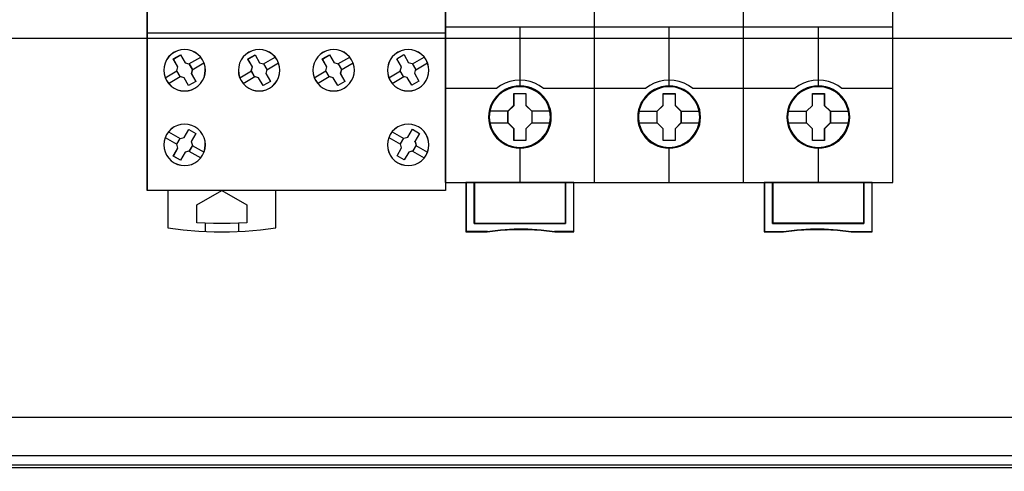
# Model space of a CAD drawing. Extents: x -543332 to -323966, y -9028 to 137422.
# Tile 128 of 250: x -444383 to -443194, y 25089 to 25634. Entities that reach past the tile are written whole.
import ezdxf

# ---------------------------------------------------------------- set-up
doc = ezdxf.new("R2010")
doc.units = 0
doc.header["$MEASUREMENT"] = 0
doc.layers.get('0').update_dxf_attribs({"color": 8})
doc.layers.add('45', color=8, linetype='Continuous')
doc.layers.add('50', color=7, linetype='Continuous')

# ---------------------------------------------------------------- blocks, each defined once
blk = doc.blocks.new('*U1106')
at = {"layer": '50', "color": 7}
for points in [[(507.824617, -92.486155), (835.919558, -92.486155), (835.919558, -379.414356), (507.824617, -379.414356), (507.824617, -92.486155)], [(839.76091, -435.77199), (503.983265, -435.77199), (503.983265, -385.150219), (839.76091, -385.150219), (839.76091, -435.77199)]]:
    blk.add_lwpolyline(points, dxfattribs=at)
blk = doc.blocks.new('*U1118')
at = {"layer": '50', "color": 7}
for points in [[(832.001083, -385.499773), (512.000243, -385.499773)], [(515.970229, -384.008872), (827.968097, -384.008872)], [(509.985212, -287.349254), (834.016113, -287.349254), (834.016113, -333.651915), (509.985212, -333.651915), (509.985212, -287.349254)]]:
    blk.add_lwpolyline(points, dxfattribs=at)
blk = doc.blocks.new('*U1121')
at = {"layer": '45', "color": 7}
for points in [[(617.997449, -268.987078), (636.002237, -268.987078), (636.002237, -268.987078), (636.002237, -352.016739), (636.002237, -352.016739), (617.997449, -352.016739), (617.997449, -352.016739), (599.998509, -352.016739), (599.998509, -352.016739), (599.998509, -268.987078), (599.998509, -268.987078), (617.997449, -268.987078), (617.997449, -268.987078)], [(606.670468, -336.245905), (606.424237, -335.888447), (606.113518, -335.577869), (605.755898, -335.33175), (605.363101, -335.150091), (604.929267, -335.032892), (604.501294, -334.991872), (604.061597, -335.032892), (603.64535, -335.144231), (603.246691, -335.33175), (602.889071, -335.577869), (602.578351, -335.888447), (602.332121, -336.245905), (602.144517, -336.644383), (602.033127, -337.066301), (601.992088, -337.499939), (602.033127, -337.933576), (602.144517, -338.355494), (602.326258, -338.753972), (602.578351, -339.11143), (602.889071, -339.422009), (603.252554, -339.673987), (603.64535, -339.855646), (604.061597, -339.966986), (604.501294, -340.002146), (604.940992, -339.966986), (605.357239, -339.855646), (605.755898, -339.673987), (606.113518, -339.422009), (606.418375, -339.11143), (606.670468, -338.753972), (606.85221, -338.361354), (606.969462, -337.933576), (607.010501, -337.505799), (606.975325, -337.066301), (606.858072, -336.644383), (606.670468, -336.245905)], [(606.665884, -336.24855), (606.420174, -335.891848), (606.110111, -335.581926), (605.753246, -335.336328), (605.36128, -335.155053), (604.928362, -335.038101), (604.501294, -334.997168), (604.062526, -335.038101), (603.647159, -335.149205), (603.249342, -335.336328), (602.892478, -335.581926), (602.582415, -335.891848), (602.336704, -336.24855), (602.149497, -336.646186), (602.038342, -337.067212), (601.99739, -337.499933), (602.038342, -337.932653), (602.149497, -338.353679), (602.330854, -338.751315), (602.582415, -339.108017), (602.892478, -339.417939), (603.255193, -339.669385), (603.647159, -339.85066), (604.062526, -339.961764), (604.501294, -339.996849), (604.940063, -339.961764), (605.35543, -339.85066), (605.753246, -339.669385), (606.110111, -339.417939), (606.414324, -339.108017), (606.665884, -338.751315), (606.847242, -338.359527), (606.964247, -337.932653), (607.005199, -337.50578), (606.970097, -337.067212), (606.853092, -336.646186), (606.665884, -336.24855)], [(615.665057, -336.245905), (615.418957, -335.888447), (615.114261, -335.577869), (614.75097, -335.33175), (614.358381, -335.150091), (613.930635, -335.032892), (613.49703, -334.991872), (613.063424, -335.032892), (612.641538, -335.144231), (612.248949, -335.33175), (611.885658, -335.577869), (611.580962, -335.888447), (611.329002, -336.245905), (611.141497, -336.644383), (611.036025, -337.066301), (610.995009, -337.499939), (611.030166, -337.933576), (611.141497, -338.355494), (611.323143, -338.753972), (611.580962, -339.11143), (611.891517, -339.422009), (612.248949, -339.673987), (612.641538, -339.855646), (613.063424, -339.966986), (613.502889, -340.002146), (613.936495, -339.966986), (614.358381, -339.855646), (614.75097, -339.673987), (615.108402, -339.422009), (615.418957, -339.11143), (615.665057, -338.753972), (615.852562, -338.361354), (615.969753, -337.933576), (616.01077, -337.505799), (615.969753, -337.066301), (615.852562, -336.638523), (615.665057, -336.245905)], [(615.660486, -336.24855), (615.414906, -335.891848), (615.110854, -335.581926), (614.748331, -335.336328), (614.356573, -335.155053), (613.929731, -335.038101), (613.497042, -334.997168), (613.064353, -335.038101), (612.643359, -335.149205), (612.2516, -335.336328), (611.889077, -335.581926), (611.585025, -335.891848), (611.333598, -336.24855), (611.146489, -336.646186), (611.041241, -337.067212), (611.000311, -337.499933), (611.035394, -337.932653), (611.146489, -338.353679), (611.327751, -338.751315), (611.585025, -339.108017), (611.894924, -339.417939), (612.2516, -339.669385), (612.643359, -339.85066), (613.064353, -339.961764), (613.502889, -339.996849), (613.935578, -339.961764), (614.356573, -339.85066), (614.748331, -339.669385), (615.105007, -339.417939), (615.414906, -339.108017), (615.660486, -338.751315), (615.847595, -338.359527), (615.964538, -337.932653), (616.005468, -337.50578), (615.964538, -337.067212), (615.847595, -336.640338), (615.660486, -336.24855)], [(624.660024, -336.245905), (624.413924, -335.888447), (624.109228, -335.577869), (623.751797, -335.33175), (623.359208, -335.150091), (622.925602, -335.032892), (622.491997, -334.991872), (622.058391, -335.032892), (621.642364, -335.144231), (621.243916, -335.33175), (620.886484, -335.577869), (620.575929, -335.888447), (620.329829, -336.245905), (620.136464, -336.644383), (620.030993, -337.066301), (619.989976, -337.499939), (620.030993, -337.933576), (620.142324, -338.355494), (620.323969, -338.753972), (620.575929, -339.11143), (620.886484, -339.422009), (621.243916, -339.673987), (621.642364, -339.855646), (622.058391, -339.966986), (622.497856, -340.002146), (622.931462, -339.966986), (623.353348, -339.855646), (623.751797, -339.673987), (624.109228, -339.416149), (624.413924, -339.11143), (624.665884, -338.753972), (624.84753, -338.361354), (624.96472, -337.933576), (625.005737, -337.505799), (624.97058, -337.066301), (624.853389, -336.638523), (624.660024, -336.245905)], [(624.655453, -336.24855), (624.409873, -335.891848), (624.105822, -335.581926), (623.749146, -335.336328), (623.357387, -335.155053), (622.924698, -335.038101), (622.492009, -334.997168), (622.05932, -335.038101), (621.644173, -335.149205), (621.246567, -335.336328), (620.889891, -335.581926), (620.579992, -335.891848), (620.334412, -336.24855), (620.141456, -336.646186), (620.036208, -337.067212), (619.995278, -337.499933), (620.036208, -337.932653), (620.147304, -338.353679), (620.328565, -338.751315), (620.579992, -339.108017), (620.889891, -339.417939), (621.246567, -339.669385), (621.644173, -339.85066), (622.05932, -339.961764), (622.497856, -339.996849), (622.930545, -339.961764), (623.35154, -339.85066), (623.749146, -339.669385), (624.105822, -339.412091), (624.409873, -339.108017), (624.6613, -338.751315), (624.842562, -338.359527), (624.959505, -337.932653), (625.000435, -337.50578), (624.965352, -337.067212), (624.848409, -336.640338), (624.655453, -336.24855)], [(633.663285, -336.245905), (633.417027, -335.888447), (633.106272, -335.577869), (632.748612, -335.33175), (632.355772, -335.150091), (631.927752, -335.032892), (631.493868, -334.991872), (631.059985, -335.032892), (630.637829, -335.144231), (630.244988, -335.33175), (629.881465, -335.577869), (629.576574, -335.888447), (629.324452, -336.245905), (629.136827, -336.644383), (629.025425, -337.066301), (628.990245, -337.499939), (629.025425, -337.933576), (629.136827, -338.355494), (629.318589, -338.753972), (629.576574, -339.11143), (629.887328, -339.422009), (630.244988, -339.673987), (630.637829, -339.855646), (631.059985, -339.966986), (631.499732, -340.002146), (631.933615, -339.966986), (632.355772, -339.855646), (632.748612, -339.673987), (633.106272, -339.422009), (633.417027, -339.11143), (633.663285, -338.753972), (633.845046, -338.361354), (633.968175, -337.933576), (634.003355, -337.505799), (633.968175, -337.066301), (633.85091, -336.644383), (633.663285, -336.245905)], [(633.656231, -336.24855), (633.410624, -335.891848), (633.100691, -335.581926), (632.743976, -335.336328), (632.352175, -335.155053), (631.925287, -335.038101), (631.492551, -334.997168), (631.059815, -335.038101), (630.638774, -335.149205), (630.246973, -335.336328), (629.88441, -335.581926), (629.580325, -335.891848), (629.328871, -336.24855), (629.141742, -336.646186), (629.030634, -337.067212), (628.995547, -337.499933), (629.030634, -337.932653), (629.141742, -338.353679), (629.323023, -338.751315), (629.580325, -339.108017), (629.890258, -339.417939), (630.246973, -339.669385), (630.638774, -339.85066), (631.059815, -339.961764), (631.498398, -339.996849), (631.931134, -339.961764), (632.352175, -339.85066), (632.743976, -339.669385), (633.100691, -339.417939), (633.410624, -339.108017), (633.656231, -338.751315), (633.837512, -338.359527), (633.960315, -337.932653), (633.995402, -337.50578), (633.960315, -337.067212), (633.84336, -336.646186), (633.656231, -336.24855)], [(603.689437, -337.100883), (603.137336, -336.139133), (603.137336, -336.139133), (604.000728, -335.640665), (604.000728, -335.640665), (604.558703, -336.596551), (604.558703, -336.596551), (605.03445, -336.73143), (605.03445, -336.73143), (605.439716, -337.423421), (605.439716, -337.423421), (605.316374, -337.904295), (605.316374, -337.904295), (605.862602, -338.854316), (605.862602, -338.854316), (604.993336, -339.358648), (604.993336, -339.358648), (604.447108, -338.408628), (604.447108, -338.408628), (603.959615, -338.273748), (603.959615, -338.273748), (603.560222, -337.581757), (603.560222, -337.581757), (603.689437, -337.100883), (603.689437, -337.100883)], [(603.692591, -337.102019), (603.142638, -336.143009), (604.002671, -335.645962), (604.558475, -336.599124), (605.03237, -336.733619), (605.436059, -337.423638), (605.313197, -337.903143), (605.8573, -338.850457), (604.991416, -339.353352), (604.447314, -338.406038), (603.961717, -338.271543), (603.563879, -337.581524), (603.692591, -337.102019)], [(612.134954, -336.139133), (613.004038, -335.640665), (613.004038, -335.640665), (613.556024, -336.596551), (613.556024, -336.596551), (614.037543, -336.73143), (614.037543, -336.73143), (614.436852, -337.423421), (614.436852, -337.423421), (614.313536, -337.904295), (614.313536, -337.904295), (614.865522, -338.854316), (614.865522, -338.854316), (613.996438, -339.358648), (613.996438, -339.358648), (613.444452, -338.408628), (613.444452, -338.408628), (612.957061, -338.273748), (612.957061, -338.273748), (612.557752, -337.581757), (612.557752, -337.581757), (612.68694, -337.100883), (612.68694, -337.100883), (612.134954, -336.139133), (612.134954, -336.139133)], [(612.140256, -336.143009), (613.005965, -335.645962), (613.555807, -336.599124), (614.035457, -336.733619), (614.433215, -337.423638), (614.310378, -337.903143), (614.86022, -338.850457), (613.994511, -339.353352), (613.444669, -338.406038), (612.95917, -338.271543), (612.561412, -337.581524), (612.690098, -337.102019), (612.140256, -336.143009)], [(621.687779, -337.100883), (621.129922, -336.139133), (621.129922, -336.139133), (621.999005, -335.640665), (621.999005, -335.640665), (622.556863, -336.596551), (622.52163, -336.543772), (623.032511, -336.73143), (623.032511, -336.73143), (623.431819, -337.423421), (623.431819, -337.423421), (623.308503, -337.904295), (623.308503, -337.904295), (623.860489, -338.854316), (623.860489, -338.854316), (622.991405, -339.358648), (622.991405, -339.358648), (622.445292, -338.408628), (622.445292, -338.408628), (621.9579, -338.273748), (621.9579, -338.273748), (621.558591, -337.581757), (621.558591, -337.581757), (621.687779, -337.100883), (621.687779, -337.100883)], [(621.690915, -337.102019), (621.135224, -336.143009), (622.000932, -335.645962), (622.556624, -336.599124), (622.521528, -336.546495), (623.030424, -336.733619), (623.428182, -337.423638), (623.305345, -337.903143), (623.855187, -338.850457), (622.989478, -339.353352), (622.445486, -338.406038), (621.959987, -338.271543), (621.562229, -337.581524), (621.690915, -337.102019)], [(631.975254, -336.690132), (632.374453, -337.38184), (632.374453, -337.38184), (632.251171, -337.868381), (632.251171, -337.868381), (632.797134, -338.818014), (632.797134, -338.818014), (631.93416, -339.316278), (631.93416, -339.316278), (631.382327, -338.366645), (631.382327, -338.366645), (630.89507, -338.237682), (630.942034, -338.249406), (630.536965, -337.557698), (630.536965, -337.557698), (630.671988, -337.071157), (630.671988, -337.071157), (630.114285, -336.115662), (630.114285, -336.115662), (630.983128, -335.611536), (631.00074, -335.640845), (631.552573, -336.596341), (631.493868, -336.561169), (631.975254, -336.690132), (631.975254, -336.690132)], [(631.973201, -336.692344), (632.370821, -337.382075), (632.248027, -337.867224), (632.791831, -338.814142), (631.932269, -339.310982), (631.382617, -338.364064), (630.897286, -338.23547), (630.944065, -338.24716), (630.540597, -337.55743), (630.675086, -337.07228), (630.119587, -336.119517), (630.984996, -335.616832), (631.002538, -335.646058), (631.552191, -336.598821), (631.493717, -336.56375), (631.973201, -336.692344)], [(606.67043, -347.757734), (606.858055, -347.359467), (606.969458, -346.943629), (607.010501, -346.51022), (606.975321, -346.070955), (606.852192, -345.643403), (606.67043, -345.250993), (606.424172, -344.893724), (606.113418, -344.58331), (605.755757, -344.331464), (605.362917, -344.149901), (604.94076, -344.038621), (604.506877, -344.003479), (604.067131, -344.038621), (603.644974, -344.149901), (603.24627, -344.337321), (602.88861, -344.589166), (602.583719, -344.893724), (602.325734, -345.250993), (602.143973, -345.64926), (602.03257, -346.070955), (601.99739, -346.504364), (602.03257, -346.943629), (602.143973, -347.359467), (602.331598, -347.757734), (602.583719, -348.115003), (602.88861, -348.425418), (603.24627, -348.677263), (603.644974, -348.858826), (604.067131, -348.970107), (604.501014, -349.011105), (604.934897, -348.970107), (605.357054, -348.864683), (605.755757, -348.671406), (606.113418, -348.425418), (606.424172, -348.115003), (606.67043, -347.757734)], [(606.665847, -347.755089), (606.853076, -347.357664), (606.964242, -346.942706), (607.005199, -346.510214), (606.970093, -346.071878), (606.847225, -345.645231), (606.665847, -345.25365), (606.42011, -344.897137), (606.110013, -344.587379), (605.753109, -344.336067), (605.3611, -344.154888), (604.939836, -344.043842), (604.506871, -344.008776), (604.068055, -344.043842), (603.646791, -344.154888), (603.248931, -344.341911), (602.892027, -344.593224), (602.587781, -344.897137), (602.330342, -345.25365), (602.148965, -345.651075), (602.037798, -346.071878), (602.002692, -346.50437), (602.037798, -346.942706), (602.148965, -347.357664), (602.336193, -347.755089), (602.587781, -348.111603), (602.892027, -348.42136), (603.248931, -348.672673), (603.646791, -348.853852), (604.068055, -348.964897), (604.50102, -349.005809), (604.933985, -348.964897), (605.355249, -348.859696), (605.753109, -348.666828), (606.110013, -348.42136), (606.42011, -348.111603), (606.665847, -347.755089)], [(605.000627, -344.644328), (605.870555, -345.14866), (605.870555, -345.14866), (605.312155, -346.104546), (605.312155, -346.104546), (605.441469, -346.579556), (605.441469, -346.579556), (605.035895, -347.277411), (605.035895, -347.277411), (604.559785, -347.406426), (604.559785, -347.406426), (604.007264, -348.362311), (604.007264, -348.362311), (603.137336, -347.863844), (603.137336, -347.863844), (603.689858, -346.902094), (603.689858, -346.902094), (603.554666, -346.427084), (603.554666, -346.427084), (603.960241, -345.729229), (603.960241, -345.729229), (604.442228, -345.606078), (604.442228, -345.606078), (605.000627, -344.644328), (605.000627, -344.644328)], [(604.9987, -344.649625), (605.865253, -345.15252), (605.30902, -346.105682), (605.437832, -346.579339), (605.033831, -347.275206), (604.559569, -347.403853), (604.009191, -348.357015), (603.142638, -347.859968), (603.693016, -346.900958), (603.558349, -346.427301), (603.96235, -345.731434), (604.442467, -345.608634), (604.9987, -344.649625)], [(633.663285, -347.757734), (633.856773, -347.359467), (633.968175, -346.943629), (634.003355, -346.51022), (633.968175, -346.070955), (633.85091, -345.643403), (633.669148, -345.250993), (633.417027, -344.893724), (633.112136, -344.58331), (632.754475, -344.331464), (632.355772, -344.149901), (631.933615, -344.038621), (631.499732, -344.003479), (631.059985, -344.038621), (630.637829, -344.149901), (630.244988, -344.337321), (629.881465, -344.589166), (629.576574, -344.893724), (629.324452, -345.250993), (629.14269, -345.64926), (629.025425, -346.070955), (628.990245, -346.504364), (629.025425, -346.943629), (629.136827, -347.359467), (629.330316, -347.757734), (629.576574, -348.115003), (629.887328, -348.425418), (630.239125, -348.677263), (630.637829, -348.858826), (631.059985, -348.970107), (631.493868, -349.011105), (631.927752, -348.970107), (632.355772, -348.864683), (632.754475, -348.671406), (633.112136, -348.425418), (633.417027, -348.115003), (633.663285, -347.757734)], [(633.656231, -347.755089), (633.849208, -347.357664), (633.960315, -346.942706), (633.995402, -346.510214), (633.960315, -346.071878), (633.84336, -345.645231), (633.662078, -345.25365), (633.410624, -344.897137), (633.106539, -344.587379), (632.749824, -344.336067), (632.352175, -344.154888), (631.931134, -344.043842), (631.498398, -344.008776), (631.059815, -344.043842), (630.638774, -344.154888), (630.246973, -344.341911), (629.88441, -344.593224), (629.580325, -344.897137), (629.328871, -345.25365), (629.147589, -345.651075), (629.030634, -346.071878), (628.995547, -346.50437), (629.030634, -346.942706), (629.141742, -347.357664), (629.334719, -347.755089), (629.580325, -348.111603), (629.890258, -348.42136), (630.241125, -348.672673), (630.638774, -348.853852), (631.059815, -348.964897), (631.492551, -349.005809), (631.925287, -348.964897), (632.352175, -348.859696), (632.749824, -348.666828), (633.106539, -348.42136), (633.410624, -348.111603), (633.656231, -347.755089)], [(632.450646, -346.550154), (632.045465, -347.248115), (632.045465, -347.248115), (631.569818, -347.37715), (631.569818, -347.37715), (631.017832, -348.333182), (631.017832, -348.333182), (630.148748, -347.834638), (630.148748, -347.834638), (630.700734, -346.878606), (630.700734, -346.878606), (630.565673, -346.397658), (630.565673, -346.397658), (630.970854, -345.699696), (630.970854, -345.699696), (631.452374, -345.576527), (631.452374, -345.576527), (632.010232, -344.620495), (632.010232, -344.620495), (632.879316, -345.119039), (632.861699, -345.148365), (632.309713, -346.104397), (632.321458, -346.075071), (632.450646, -346.550154), (632.450646, -346.550154)], [(632.447009, -346.551216), (632.043401, -347.246689), (631.569601, -347.375264), (631.019759, -348.327886), (630.15405, -347.83112), (630.703892, -346.878498), (630.569356, -346.399264), (630.972964, -345.703792), (631.452613, -345.581061), (632.008305, -344.628439), (632.874014, -345.125206), (632.856465, -345.154427), (632.306623, -346.107049), (632.318322, -346.077828), (632.447009, -346.551216)], [(602.490483, -352.003499), (602.490483, -356.508444), (602.490483, -356.508444), (604.34506, -356.754488), (606.205487, -356.924375), (608.065914, -357.000532), (609.938041, -357.000532), (611.798468, -356.924375), (613.658895, -356.754488), (615.501771, -356.508444), (615.501771, -356.508444), (615.501771, -352.003499), (602.490483, -352.003499)], [(605.989852, -353.738094), (609.001987, -352.003499), (609.001987, -352.003499), (612.002403, -353.738094), (612.002403, -353.738094), (612.002403, -355.906338), (612.002403, -355.906338), (610.004079, -355.99424), (607.994035, -355.99424), (605.989852, -355.906338), (605.989852, -355.906338), (605.989852, -353.738094), (605.989852, -353.738094)]]:
    blk.add_lwpolyline(points, close=True, dxfattribs=at)
at = {"layer": '45', "color": 59}
blk.add_lwpolyline([(617.99745, -268.992375), (635.996935, -268.992375), (635.996935, -352.011443), (617.99745, -352.011443), (600.003811, -352.011443), (600.003811, -268.992375), (617.99745, -268.992375)], close=True, dxfattribs=at)
at = {"layer": '45', "color": 7}
for points in [[(599.998509, -332.992529), (618.004349, -332.992529)], [(617.991094, -332.992529), (636.002237, -332.992529)], [(605.027525, -336.739642), (606.443179, -335.921368)], [(614.027794, -336.739642), (615.443448, -335.921368)], [(623.022762, -336.739642), (624.438415, -335.921368)], [(632.025682, -336.739642), (633.436033, -335.921368)], [(602.156453, -338.400023), (603.572106, -337.573805)], [(605.430483, -337.430805), (606.840834, -336.609883)], [(611.156722, -338.400023), (612.567073, -337.573805)], [(614.42545, -337.430805), (615.841103, -336.609883)], [(620.15434, -338.400023), (621.569994, -337.573805)], [(623.420417, -337.430805), (624.836071, -336.609883)], [(629.149307, -338.400023), (630.564961, -337.573805)], [(632.423337, -337.430805), (633.838991, -336.609883)], [(602.554108, -339.088539), (603.969762, -338.264968)], [(611.554377, -339.088539), (612.964729, -338.264968)], [(620.551996, -339.088539), (621.967649, -338.264968)], [(629.552265, -339.088539), (630.962616, -338.264968)], [(602.156453, -345.60825), (603.566804, -346.434468)], [(602.55941, -344.914438), (603.969762, -345.740657)], [(629.149307, -345.60825), (630.564961, -346.434468)], [(629.552265, -344.914438), (630.967918, -345.740657)], [(605.430483, -346.572171), (606.846136, -347.393094)], [(632.423337, -346.572171), (633.838991, -347.393094)], [(605.027525, -347.268631), (606.443179, -348.089553)], [(632.017729, -347.268631), (633.436033, -348.089553)], [(606.989292, -355.95187), (606.989292, -356.966106)], [(610.995009, -355.95187), (610.995009, -356.966106)]]:
    blk.add_lwpolyline(points, dxfattribs=at)
blk = doc.blocks.new('*U1122')
at = {"layer": '45', "color": 7}
for points in [[(653.994119, -268.997671), (635.970424, -268.997671), (635.970424, -351.066058), (653.994119, -351.066058), (672.006668, -351.066058), (690.030363, -351.066058), (690.030363, -268.997671), (672.006668, -268.997671), (653.994119, -268.997671)], [(648.777582, -343.150779), (648.755201, -342.697589), (648.682462, -342.249925), (648.525792, -341.818841), (648.346742, -341.404338), (648.111738, -341.011941), (647.831971, -340.663758), (647.501847, -340.343208), (647.132555, -340.066873), (646.763264, -339.823697), (646.332423, -339.635789), (645.901583, -339.508674), (645.442766, -339.425774), (644.989544, -339.403667), (644.530727, -339.425774), (644.088696, -339.508674), (643.64107, -339.635789), (643.227015, -339.823697), (642.835342, -340.066873), (642.477241, -340.343208), (642.141521, -340.663758), (641.878541, -341.011941), (641.632346, -341.404338), (641.430915, -341.818841), (641.313413, -342.249925), (641.223887, -342.697589), (641.190315, -343.150779), (641.223887, -343.598443), (641.313413, -344.040581), (641.430915, -344.471664), (641.632346, -344.886168), (641.878541, -345.278565), (642.141521, -345.637801), (642.477241, -345.958351), (642.835342, -346.234686), (643.227015, -346.466808), (643.64107, -346.64919), (644.088696, -346.787358), (644.530727, -346.875785), (644.989544, -346.897892), (645.442766, -346.875785), (645.901583, -346.787358), (646.332423, -346.64919), (646.763264, -346.466808), (647.132555, -346.234686), (647.501847, -345.958351), (647.831971, -345.637801), (648.111738, -345.278565), (648.346742, -344.886168), (648.525792, -344.471664), (648.682462, -344.040581), (648.755201, -343.598443), (648.777582, -343.150779)], [(648.777582, -343.150779), (648.755201, -342.697589), (648.682462, -342.249925), (648.525792, -341.818841), (648.346742, -341.404338), (648.111738, -341.011941), (647.831971, -340.663758), (647.501847, -340.343208), (647.132555, -340.066873), (646.763264, -339.823697), (646.332423, -339.635789), (645.901583, -339.508674), (645.442766, -339.425774), (644.989544, -339.403667), (644.530727, -339.425774), (644.088696, -339.508674), (643.64107, -339.635789), (643.227015, -339.823697), (642.835342, -340.066873), (642.477241, -340.343208), (642.141521, -340.663758), (641.878541, -341.011941), (641.632346, -341.404338), (641.430915, -341.818841), (641.313413, -342.249925), (641.223887, -342.697589), (641.190315, -343.150779), (641.223887, -343.598443), (641.313413, -344.040581), (641.430915, -344.471664), (641.632346, -344.886168), (641.878541, -345.278565), (642.141521, -345.637801), (642.477241, -345.958351), (642.835342, -346.234686), (643.227015, -346.466808), (643.64107, -346.64919), (644.088696, -346.787358), (644.530727, -346.875785), (644.989544, -346.897892), (645.442766, -346.875785), (645.901583, -346.787358), (646.332423, -346.64919), (646.763264, -346.466808), (647.132555, -346.234686), (647.501847, -345.958351), (647.831971, -345.637801), (648.111738, -345.278565), (648.346742, -344.886168), (648.525792, -344.471664), (648.682462, -344.040581), (648.755201, -343.598443), (648.777582, -343.150779)], [(648.759025, -343.150779), (648.736745, -342.69951), (648.664336, -342.253745), (648.508379, -341.824489), (648.330142, -341.411743), (648.096205, -341.02101), (647.817709, -340.674303), (647.489085, -340.355113), (647.12147, -340.079949), (646.753856, -339.837805), (646.324973, -339.650693), (645.896089, -339.524118), (645.439356, -339.441569), (644.988193, -339.419556), (644.53146, -339.441569), (644.091437, -339.524118), (643.645844, -339.650693), (643.23367, -339.837805), (642.843776, -340.079949), (642.487302, -340.355113), (642.153107, -340.674303), (641.891321, -341.02101), (641.646245, -341.411743), (641.445728, -341.824489), (641.32876, -342.253745), (641.239641, -342.69951), (641.206222, -343.150779), (641.239641, -343.596545), (641.32876, -344.036808), (641.445728, -344.466063), (641.646245, -344.878809), (641.891321, -345.269542), (642.153107, -345.627255), (642.487302, -345.946446), (642.843776, -346.22161), (643.23367, -346.452747), (643.645844, -346.634356), (644.091437, -346.771938), (644.53146, -346.85999), (644.988193, -346.882003), (645.439356, -346.85999), (645.896089, -346.771938), (646.324973, -346.634356), (646.753856, -346.452747), (647.12147, -346.22161), (647.489085, -345.946446), (647.817709, -345.627255), (648.096205, -345.269542), (648.330142, -344.878809), (648.508379, -344.466063), (648.664336, -344.036808), (648.736745, -343.596545), (648.759025, -343.150779)], [(666.788725, -343.155961), (666.766343, -342.70831), (666.693601, -342.26066), (666.536925, -341.824063), (666.357868, -341.409572), (666.122855, -341.022714), (665.843078, -340.669015), (665.51294, -340.348476), (665.14923, -340.072148), (664.774328, -339.82898), (664.343471, -339.646605), (663.912614, -339.513967), (663.453779, -339.431069), (663.00054, -339.408963), (662.547301, -339.431069), (662.099657, -339.513967), (661.652014, -339.646605), (661.237943, -339.82898), (660.846255, -340.072148), (660.48814, -340.348476), (660.152407, -340.669015), (659.889417, -341.022714), (659.643213, -341.409572), (659.447369, -341.824063), (659.324267, -342.26066), (659.234738, -342.70831), (659.20676, -343.155961), (659.234738, -343.609137), (659.324267, -344.045734), (659.447369, -344.476805), (659.643213, -344.891296), (659.889417, -345.28368), (660.152407, -345.642906), (660.48814, -345.963445), (660.846255, -346.245299), (661.237943, -346.471888), (661.652014, -346.65979), (662.099657, -346.792427), (662.547301, -346.880852), (663.00054, -346.908485), (663.453779, -346.880852), (663.912614, -346.792427), (664.343471, -346.65979), (664.774328, -346.471888), (665.14923, -346.245299), (665.51294, -345.963445), (665.843078, -345.642906), (666.122855, -345.28368), (666.357868, -344.891296), (666.536925, -344.476805), (666.693601, -344.045734), (666.766343, -343.609137), (666.788725, -343.155961)], [(666.788725, -343.155961), (666.766343, -342.70831), (666.693601, -342.26066), (666.536925, -341.824063), (666.357868, -341.409572), (666.122855, -341.022714), (665.843078, -340.669015), (665.51294, -340.348476), (665.14923, -340.072148), (664.774328, -339.82898), (664.343471, -339.646605), (663.912614, -339.513967), (663.453779, -339.431069), (663.00054, -339.408963), (662.547301, -339.431069), (662.099657, -339.513967), (661.652014, -339.646605), (661.237943, -339.82898), (660.846255, -340.072148), (660.48814, -340.348476), (660.152407, -340.669015), (659.889417, -341.022714), (659.643213, -341.409572), (659.447369, -341.824063), (659.324267, -342.26066), (659.234738, -342.70831), (659.20676, -343.155961), (659.234738, -343.609137), (659.324267, -344.045734), (659.447369, -344.476805), (659.643213, -344.891296), (659.889417, -345.28368), (660.152407, -345.642906), (660.48814, -345.963445), (660.846255, -346.245299), (661.237943, -346.471888), (661.652014, -346.65979), (662.099657, -346.792427), (662.547301, -346.880852), (663.00054, -346.908485), (663.453779, -346.880852), (663.912614, -346.792427), (664.343471, -346.65979), (664.774328, -346.471888), (665.14923, -346.245299), (665.51294, -345.963445), (665.843078, -345.642906), (666.122855, -345.28368), (666.357868, -344.891296), (666.536925, -344.476805), (666.693601, -344.045734), (666.766343, -343.609137), (666.788725, -343.155961)], [(666.772819, -343.155972), (666.75053, -342.710219), (666.678093, -342.264466), (666.522076, -341.829719), (666.343769, -341.416984), (666.109742, -341.031765), (665.831139, -340.679565), (665.502387, -340.360384), (665.140203, -340.085227), (664.766874, -339.84309), (664.337825, -339.661486), (663.908776, -339.529411), (663.451866, -339.446864), (663.000529, -339.424852), (662.549191, -339.446864), (662.103426, -339.529411), (661.65766, -339.661486), (661.245327, -339.84309), (660.855282, -340.085227), (660.49867, -340.360384), (660.164346, -340.679565), (659.902459, -341.031765), (659.657288, -341.416984), (659.462265, -341.829719), (659.33968, -342.264466), (659.250527, -342.710219), (659.222666, -343.155972), (659.250527, -343.607229), (659.33968, -344.041976), (659.462265, -344.47122), (659.657288, -344.883954), (659.902459, -345.274676), (660.164346, -345.63238), (660.49867, -345.951561), (660.855282, -346.232221), (661.245327, -346.457849), (661.65766, -346.644955), (662.103426, -346.77703), (662.549191, -346.86508), (663.000529, -346.892596), (663.451866, -346.86508), (663.908776, -346.77703), (664.337825, -346.644955), (664.766874, -346.457849), (665.140203, -346.232221), (665.502387, -345.951561), (665.831139, -345.63238), (666.109742, -345.274676), (666.343769, -344.883954), (666.522076, -344.47122), (666.678093, -344.041976), (666.75053, -343.607229), (666.772819, -343.155972)], [(684.80517, -343.156076), (684.782788, -342.702885), (684.710049, -342.255221), (684.55338, -341.824137), (684.374329, -341.409634), (684.139325, -341.017237), (683.859559, -340.669054), (683.529434, -340.348505), (683.160143, -340.072169), (682.790851, -339.828993), (682.360011, -339.641085), (681.92917, -339.513971), (681.470353, -339.43107), (681.017131, -339.408963), (680.558314, -339.43107), (680.116283, -339.513971), (679.668657, -339.641085), (679.254603, -339.828993), (678.86293, -340.072169), (678.504829, -340.348505), (678.169109, -340.669054), (677.906128, -341.017237), (677.659934, -341.409634), (677.458502, -341.824137), (677.341, -342.255221), (677.251475, -342.702885), (677.217903, -343.156076), (677.251475, -343.60374), (677.341, -344.045877), (677.458502, -344.476961), (677.659934, -344.891464), (677.906128, -345.283861), (678.169109, -345.643097), (678.504829, -345.963647), (678.86293, -346.239983), (679.254603, -346.472105), (679.668657, -346.654486), (680.116283, -346.792654), (680.558314, -346.881082), (681.017131, -346.903188), (681.470353, -346.881082), (681.92917, -346.792654), (682.360011, -346.654486), (682.790851, -346.472105), (683.160143, -346.239983), (683.529434, -345.963647), (683.859559, -345.643097), (684.139325, -345.283861), (684.374329, -344.891464), (684.55338, -344.476961), (684.710049, -344.045877), (684.782788, -343.60374), (684.80517, -343.156076)], [(684.80517, -343.156076), (684.782788, -342.702885), (684.710049, -342.255221), (684.55338, -341.824137), (684.374329, -341.409634), (684.139325, -341.017237), (683.859559, -340.669054), (683.529434, -340.348505), (683.160143, -340.072169), (682.790851, -339.828993), (682.360011, -339.641085), (681.92917, -339.513971), (681.470353, -339.43107), (681.017131, -339.408963), (680.558314, -339.43107), (680.116283, -339.513971), (679.668657, -339.641085), (679.254603, -339.828993), (678.86293, -340.072169), (678.504829, -340.348505), (678.169109, -340.669054), (677.906128, -341.017237), (677.659934, -341.409634), (677.458502, -341.824137), (677.341, -342.255221), (677.251475, -342.702885), (677.217903, -343.156076), (677.251475, -343.60374), (677.341, -344.045877), (677.458502, -344.476961), (677.659934, -344.891464), (677.906128, -345.283861), (678.169109, -345.643097), (678.504829, -345.963647), (678.86293, -346.239983), (679.254603, -346.472105), (679.668657, -346.654486), (680.116283, -346.792654), (680.558314, -346.881082), (681.017131, -346.903188), (681.470353, -346.881082), (681.92917, -346.792654), (682.360011, -346.654486), (682.790851, -346.472105), (683.160143, -346.239983), (683.529434, -345.963647), (683.859559, -345.643097), (684.139325, -345.283861), (684.374329, -344.891464), (684.55338, -344.476961), (684.710049, -344.045877), (684.782788, -343.60374), (684.80517, -343.156076)], [(684.789263, -343.156076), (684.766976, -342.704807), (684.694542, -342.259041), (684.538529, -341.829785), (684.360229, -341.417039), (684.126211, -341.026306), (683.847617, -340.6796), (683.518877, -340.360409), (683.151134, -340.085245), (682.78339, -339.843101), (682.354357, -339.65599), (681.925323, -339.529414), (681.468429, -339.446865), (681.017108, -339.424852), (680.560215, -339.446865), (680.120037, -339.529414), (679.674288, -339.65599), (679.261969, -339.843101), (678.871938, -340.085245), (678.515339, -340.360409), (678.181027, -340.6796), (677.919149, -341.026306), (677.673987, -341.417039), (677.473399, -341.829785), (677.35639, -342.259041), (677.26724, -342.704807), (677.233809, -343.156076), (677.26724, -343.601841), (677.35639, -344.042104), (677.473399, -344.47136), (677.673987, -344.884106), (677.919149, -345.274839), (678.181027, -345.632552), (678.515339, -345.951742), (678.871938, -346.226906), (679.261969, -346.458044), (679.674288, -346.639652), (680.120037, -346.777234), (680.560215, -346.865286), (681.017108, -346.8873), (681.468429, -346.865286), (681.925323, -346.777234), (682.354357, -346.639652), (682.78339, -346.458044), (683.151134, -346.226906), (683.518877, -345.951742), (683.847617, -345.632552), (684.126211, -345.274839), (684.360229, -344.884106), (684.538529, -344.47136), (684.694542, -344.042104), (684.766976, -343.601841), (684.789263, -343.156076)], [(644.271986, -340.301385), (645.71514, -340.301385), (645.71514, -341.729027), (646.436717, -342.431781), (646.436717, -343.853889), (645.71514, -344.573244), (645.71514, -345.984285), (644.271986, -345.984285), (644.271986, -344.573244), (643.539134, -343.853889), (643.539134, -342.431781), (644.271986, -341.729027), (644.271986, -340.301385)], [(644.271986, -340.301385), (645.71514, -340.301385), (645.71514, -340.301385), (645.71514, -341.729027), (645.71514, -341.729027), (646.436717, -342.431781), (646.436717, -342.431781), (646.436717, -343.853889), (646.436717, -343.853889), (645.71514, -344.573244), (645.71514, -344.573244), (645.71514, -345.984285), (645.71514, -345.984285), (644.271986, -345.984285), (644.271986, -345.984285), (644.271986, -344.573244), (644.271986, -344.573244), (643.539134, -343.853889), (643.539134, -343.853889), (643.539134, -342.431781), (643.539134, -342.431781), (644.271986, -341.729027), (644.271986, -341.729027), (644.271986, -340.301385), (644.271986, -340.301385)], [(644.279846, -340.317274), (645.707156, -340.317274), (645.707156, -341.736933), (646.420811, -342.435757), (646.420811, -343.849913), (645.707156, -344.565245), (645.707156, -345.968396), (644.279846, -345.968396), (644.279846, -344.565245), (643.55504, -343.849913), (643.55504, -342.435757), (644.279846, -341.736933), (644.279846, -340.317274)], [(662.289441, -340.311978), (663.733916, -340.311978), (663.733916, -341.734086), (664.450511, -342.442373), (664.450511, -343.864482), (663.733916, -344.583836), (663.733916, -345.994878), (662.289441, -345.994878), (662.289441, -344.583836), (661.550276, -343.864482), (661.550276, -342.442373), (662.289441, -341.734086), (662.289441, -340.311978)], [(662.289441, -340.311978), (663.733916, -340.311978), (663.733916, -340.311978), (663.733916, -341.734086), (663.733916, -341.734086), (664.450511, -342.442373), (664.450511, -342.442373), (664.450511, -343.864482), (664.450511, -343.864482), (663.733916, -344.583836), (663.733916, -344.583836), (663.733916, -345.994878), (663.733916, -345.994878), (662.289441, -345.994878), (662.289441, -345.994878), (662.289441, -344.583836), (662.289441, -344.583836), (661.550276, -343.864482), (661.550276, -343.864482), (661.550276, -342.442373), (661.550276, -342.442373), (662.289441, -341.734086), (662.289441, -341.734086), (662.289441, -340.311978), (662.289441, -340.311978)], [(662.298539, -340.327866), (663.724529, -340.327866), (663.724529, -341.742023), (664.431953, -342.446349), (664.431953, -343.860506), (663.724529, -344.575838), (663.724529, -345.978989), (662.298539, -345.978989), (662.298539, -344.575838), (661.568834, -343.860506), (661.568834, -342.446349), (662.298539, -341.742023), (662.298539, -340.327866)], [(680.302224, -340.311978), (681.745378, -340.311978), (681.745378, -341.734145), (682.466955, -342.436929), (682.466955, -343.859097), (681.745378, -344.578481), (681.745378, -345.989581), (680.302224, -345.989581), (680.302224, -344.578481), (679.569372, -343.859097), (679.569372, -342.436929), (680.302224, -341.734145), (680.302224, -340.311978)], [(680.302224, -340.311978), (681.745378, -340.311978), (681.745378, -340.311978), (681.745378, -341.734145), (681.745378, -341.734145), (682.466955, -342.436929), (682.466955, -342.436929), (682.466955, -343.859097), (682.466955, -343.859097), (681.745378, -344.578481), (681.745378, -344.578481), (681.745378, -345.989581), (681.745378, -345.989581), (680.302224, -345.989581), (680.302224, -345.989581), (680.302224, -344.578481), (680.302224, -344.578481), (679.569372, -343.859097), (679.569372, -343.859097), (679.569372, -342.436929), (679.569372, -342.436929), (680.302224, -341.734145), (680.302224, -341.734145), (680.302224, -340.311978), (680.302224, -340.311978)], [(680.310084, -340.327866), (681.737394, -340.327866), (681.737394, -341.742074), (682.451049, -342.440924), (682.451049, -343.855132), (681.737394, -344.57049), (681.737394, -345.973693), (680.310084, -345.973693), (680.310084, -344.57049), (679.585278, -343.855132), (679.585278, -342.440924), (680.310084, -341.742074), (680.310084, -340.327866)], [(650.50552, -355.999261), (639.469765, -355.999261), (639.469765, -351.031633), (638.475654, -351.031633), (638.475654, -357.000532), (641.027951, -357.000532), (642.653156, -356.823511), (644.289531, -356.735001), (645.925905, -356.735001), (647.556695, -356.823511), (649.193069, -357.000532), (651.510801, -357.000532), (651.510801, -351.031633), (650.50552, -351.031633), (650.50552, -355.999261)], [(650.508709, -356.004832), (650.508709, -351.031633), (644.987925, -351.031633), (639.467142, -351.031633), (639.467142, -356.004832), (650.508709, -356.004832)], [(674.489986, -351.031633), (674.489986, -357.000532), (676.807247, -357.000532), (678.443288, -356.823511), (680.073746, -356.735001), (681.709788, -356.735001), (683.34583, -356.823511), (684.970704, -357.000532), (687.522482, -357.000532), (687.522482, -351.031633), (686.528573, -351.031633), (686.528573, -355.999261), (675.495063, -355.999261), (675.495063, -351.031633), (674.489986, -351.031633)], [(681.011536, -351.031633), (675.492078, -351.031633), (675.492078, -356.004832), (686.530994, -356.004832), (686.530994, -351.031633), (681.011536, -351.031633)]]:
    blk.add_lwpolyline(points, close=True, dxfattribs=at)
at = {"layer": '45', "color": 139}
for points in [[(653.994119, -268.997671), (635.970424, -268.997671), (635.970424, -351.066058), (653.994119, -351.066058), (672.006668, -351.066058), (690.030363, -351.066058), (690.030363, -268.997671), (672.006668, -268.997671), (653.994119, -268.997671)], [(653.999419, -269.016208), (635.986331, -269.016208), (635.986331, -351.05017), (653.999419, -351.05017), (672.001368, -351.05017), (690.014456, -351.05017), (690.014456, -269.016208), (672.001368, -269.016208), (653.999419, -269.016208)], [(648.692749, -343.145367), (648.619999, -342.426759), (648.41294, -341.746844), (648.071572, -341.111152), (647.612685, -340.552848), (647.04747, -340.099572), (646.403908, -339.762378), (645.704385, -339.546796), (644.982476, -339.480463), (644.260568, -339.546796), (643.572237, -339.762378), (642.928675, -340.099572), (642.36346, -340.552848), (641.904573, -341.111152), (641.563205, -341.746844), (641.344954, -342.426759), (641.2778, -343.145367), (641.344954, -343.863976), (641.563205, -344.549418), (641.904573, -345.179583), (642.36346, -345.737887), (642.928675, -346.191163), (643.572237, -346.528356), (644.260568, -346.738411), (644.982476, -346.8158), (645.704385, -346.738411), (646.403908, -346.528356), (647.04747, -346.191163), (647.612685, -345.737887), (648.071572, -345.179583), (648.41294, -344.549418), (648.619999, -343.863976), (648.692749, -343.145367)], [(648.698051, -343.150779), (648.625304, -342.432148), (648.418253, -341.746684), (648.071303, -341.110972), (647.606838, -340.558178), (647.052837, -340.104888), (646.409301, -339.762156), (645.709805, -339.552094), (644.987925, -339.485759), (644.266046, -339.552094), (643.56655, -339.762156), (642.92861, -340.104888), (642.369013, -340.558178), (641.898952, -341.110972), (641.557598, -341.746684), (641.350547, -342.432148), (641.2778, -343.150779), (641.350547, -343.863883), (641.557598, -344.554875), (641.898952, -345.185059), (642.369013, -345.737853), (642.92861, -346.191143), (643.56655, -346.533875), (644.266046, -346.743937), (644.987925, -346.8158), (645.709805, -346.743937), (646.409301, -346.533875), (647.052837, -346.191143), (647.606838, -345.737853), (648.071303, -345.185059), (648.418253, -344.554875), (648.625304, -343.863883), (648.698051, -343.150779)], [(666.711845, -343.145367), (666.633473, -342.426759), (666.426348, -341.746844), (666.084873, -341.111152), (665.625839, -340.552848), (665.060445, -340.099572), (664.416679, -339.762378), (663.722531, -339.546796), (662.994796, -339.480463), (662.272658, -339.546796), (661.584108, -339.762378), (660.940342, -340.099572), (660.374948, -340.552848), (659.915914, -341.111152), (659.574439, -341.746844), (659.361716, -342.426759), (659.288942, -343.145367), (659.361716, -343.863976), (659.574439, -344.549418), (659.915914, -345.179583), (660.374948, -345.737887), (660.940342, -346.191163), (661.584108, -346.528356), (662.272658, -346.738411), (662.994796, -346.8158), (663.722531, -346.738411), (664.416679, -346.528356), (665.060445, -346.191163), (665.625839, -345.737887), (666.084873, -345.179583), (666.426348, -344.549418), (666.633473, -343.863976), (666.711845, -343.145367)], [(666.711845, -343.150779), (666.639071, -342.432148), (666.431946, -341.746684), (666.084873, -341.110972), (665.620241, -340.558178), (665.066043, -340.104888), (664.422277, -339.762156), (663.722531, -339.552094), (663.000394, -339.485759), (662.278256, -339.552094), (661.57851, -339.762156), (660.940342, -340.104888), (660.380546, -340.558178), (659.915914, -341.110972), (659.568841, -341.746684), (659.361716, -342.432148), (659.288942, -343.150779), (659.361716, -343.863883), (659.568841, -344.554875), (659.915914, -345.185059), (660.380546, -345.737853), (660.940342, -346.191143), (661.57851, -346.533875), (662.278256, -346.743937), (663.000394, -346.8158), (663.722531, -346.743937), (664.422277, -346.533875), (665.066043, -346.191143), (665.620241, -345.737853), (666.084873, -345.185059), (666.431946, -344.554875), (666.639071, -343.863883), (666.711845, -343.150779)], [(684.722987, -343.150779), (684.65024, -342.432148), (684.443189, -341.746684), (684.101835, -341.110972), (683.631774, -340.558178), (683.077773, -340.104888), (682.434237, -339.762156), (681.734741, -339.552094), (681.012862, -339.485759), (680.290982, -339.552094), (679.591486, -339.762156), (678.953546, -340.104888), (678.393949, -340.558178), (677.929484, -341.110972), (677.582534, -341.746684), (677.375484, -342.432148), (677.302736, -343.150779), (677.375484, -343.863883), (677.582534, -344.554875), (677.929484, -345.185059), (678.393949, -345.737853), (678.953546, -346.191143), (679.591486, -346.533875), (680.290982, -346.743937), (681.012862, -346.8158), (681.734741, -346.743937), (682.434237, -346.533875), (683.077773, -346.191143), (683.631774, -345.737853), (684.101835, -345.185059), (684.443189, -344.554875), (684.65024, -343.863883), (684.722987, -343.150779)], [(684.722987, -343.145367), (684.644641, -342.426759), (684.437582, -341.746844), (684.096214, -341.111152), (683.637327, -340.552848), (683.072112, -340.099572), (682.42855, -339.762378), (681.734623, -339.546796), (681.012715, -339.480463), (680.28521, -339.546796), (679.596879, -339.762378), (678.953317, -340.099572), (678.388102, -340.552848), (677.929215, -341.111152), (677.587847, -341.746844), (677.375192, -342.426759), (677.308038, -343.145367), (677.375192, -343.863976), (677.587847, -344.549418), (677.929215, -345.179583), (678.388102, -345.737887), (678.953317, -346.191163), (679.596879, -346.528356), (680.28521, -346.738411), (681.012715, -346.8158), (681.734623, -346.738411), (682.42855, -346.528356), (683.072112, -346.191163), (683.637327, -345.737887), (684.096214, -345.179583), (684.437582, -344.549418), (684.644641, -343.863976), (684.722987, -343.145367)]]:
    blk.add_lwpolyline(points, close=True, dxfattribs=at)
for points in [[(653.981567, -351.066058), (653.981567, -305.303618)], [(671.982106, -351.066058), (671.982106, -305.303618)], [(635.970424, -332.253699), (654.018682, -332.253699)], [(644.970694, -332.253699), (644.970694, -339.504296)], [(653.981567, -332.253699), (672.01922, -332.253699)], [(662.981836, -332.253699), (662.981836, -339.504296)], [(671.982106, -332.253699), (690.030363, -332.253699)], [(680.992979, -332.253699), (680.992979, -339.504296)], [(647.841766, -339.708202), (647.331761, -339.343819), (646.788129, -339.059144), (646.21087, -338.848485), (645.60559, -338.728922), (644.9891, -338.683374), (644.37261, -338.728922), (643.772933, -338.848485), (643.19007, -339.059144), (642.646438, -339.343819), (642.142038, -339.708202)], [(665.847607, -339.708202), (665.343179, -339.343819), (664.799518, -339.059144), (664.216624, -338.848485), (663.616916, -338.728922), (663.000394, -338.683374), (662.383871, -338.728922), (661.784163, -338.848485), (661.201269, -339.059144), (660.657608, -339.343819), (660.15318, -339.708202)], [(683.858749, -339.708202), (683.354349, -339.343819), (682.805112, -339.059144), (682.227854, -338.848485), (681.628177, -338.728922), (681.011687, -338.683374), (680.395198, -338.728922), (679.789917, -338.848485), (679.212658, -339.059144), (678.669026, -339.343819), (678.159021, -339.708202)], [(635.970424, -339.673777), (642.176501, -339.673777)], [(647.804652, -339.673777), (654.018682, -339.673777)], [(653.981567, -339.673777), (660.187644, -339.673777)], [(665.810492, -339.673777), (672.01922, -339.673777)], [(671.982106, -339.673777), (678.196135, -339.673777)], [(683.824286, -339.673777), (690.030363, -339.673777)], [(644.970694, -346.789319), (644.970694, -351.066058)], [(662.981836, -346.789319), (662.981836, -351.066058)], [(680.992979, -346.789319), (680.992979, -351.066058)], [(638.475654, -351.031633), (638.475654, -357.000532)], [(645.005157, -351.031633), (638.475654, -351.031633)], [(639.467142, -351.031633), (639.467142, -356.004832)], [(650.474246, -356.004832), (650.474246, -351.031633)], [(651.476337, -351.031633), (651.476337, -357.000532)], [(674.489986, -351.031633), (674.489986, -357.000532)], [(675.492078, -356.004832), (675.492078, -351.031633)], [(686.496531, -351.031633), (686.496531, -356.004832)], [(687.488019, -351.031633), (687.488019, -357.000532)], [(639.467142, -355.970407), (650.508709, -355.970407)], [(686.530994, -355.970407), (675.492078, -355.970407)], [(641.057764, -356.966106), (638.475654, -356.966106)], [(649.199097, -357.000532), (647.560582, -356.801039), (645.92766, -356.701292), (644.289145, -356.701292), (642.65063, -356.801039), (641.0233, -357.000532)], [(651.510801, -356.966106), (649.164634, -356.966106)], [(674.489986, -356.966106), (676.836154, -356.966106)], [(684.977487, -357.000532), (683.349629, -356.801039), (681.710583, -356.701292), (680.071537, -356.701292), (678.438085, -356.801039), (676.799039, -357.000532)], [(684.943023, -356.966106), (687.522482, -356.966106)]]:
    blk.add_lwpolyline(points, dxfattribs=at)
at = {"layer": '45', "color": 59}
blk.add_lwpolyline([(653.981567, -351.066058), (653.981567, -305.303618)], dxfattribs=at)
at = {"layer": '45', "color": 7}
for points in [[(641.261893, -342.417246), (643.576248, -342.417246)], [(646.402253, -342.417246), (648.703353, -342.417246)], [(659.278338, -342.427838), (661.587391, -342.427838)], [(664.413396, -342.427838), (666.717147, -342.427838)], [(677.289481, -342.422542), (679.603836, -342.422542)], [(682.429841, -342.422542), (684.733592, -342.422542)], [(641.261893, -343.83135), (643.576248, -343.83135)], [(646.402253, -343.83135), (648.703353, -343.83135)], [(659.278338, -343.841943), (661.587391, -343.841943)], [(664.413396, -343.841943), (666.717147, -343.841943)], [(677.289481, -343.836647), (679.603836, -343.836647)], [(682.429841, -343.836647), (684.733592, -343.836647)]]:
    blk.add_lwpolyline(points, dxfattribs=at)
at = {"layer": '45', "color": 59}
for points in [[(650.50552, -355.999261), (639.469765, -355.999261), (639.469765, -351.031633), (638.475654, -351.031633), (638.475654, -357.000532), (641.027951, -357.000532), (642.653156, -356.823511), (644.289531, -356.735001), (645.925905, -356.735001), (647.556695, -356.823511), (649.193069, -357.000532), (651.510801, -357.000532), (651.510801, -351.031633), (650.50552, -351.031633), (650.50552, -355.999261)], [(650.492271, -355.988703), (639.485694, -355.988703), (639.485694, -351.047521), (638.494211, -351.047521), (638.494211, -356.984643), (641.039761, -356.984643), (642.660668, -356.808565), (644.292717, -356.720526), (645.924765, -356.720526), (647.551243, -356.808565), (649.183291, -356.984643), (651.494895, -356.984643), (651.494895, -351.047521), (650.492271, -351.047521), (650.492271, -355.988703)], [(650.508709, -356.004832), (650.508709, -351.031633), (644.987925, -351.031633), (639.467142, -351.031633), (639.467142, -356.004832), (650.508709, -356.004832)], [(650.492803, -355.988944), (650.492803, -351.047521), (644.989251, -351.047521), (639.485699, -351.047521), (639.485699, -355.988944), (650.492803, -355.988944)], [(674.489986, -351.031633), (674.489986, -357.000532), (676.807247, -357.000532), (678.443288, -356.823511), (680.073746, -356.735001), (681.709788, -356.735001), (683.34583, -356.823511), (684.970704, -357.000532), (687.522482, -357.000532), (687.522482, -351.031633), (686.528573, -351.031633), (686.528573, -355.999261), (675.495063, -355.999261), (675.495063, -351.031633), (674.489986, -351.031633)], [(674.505892, -351.047521), (674.505892, -356.984643), (676.817496, -356.984643), (678.449544, -356.808565), (680.076022, -356.720526), (681.70807, -356.720526), (683.340119, -356.808565), (684.961026, -356.984643), (687.506576, -356.984643), (687.506576, -351.047521), (686.515093, -351.047521), (686.515093, -355.988703), (675.508516, -355.988703), (675.508516, -351.047521), (674.505892, -351.047521)], [(681.011536, -351.031633), (675.492078, -351.031633), (675.492078, -356.004832), (686.530994, -356.004832), (686.530994, -351.031633), (681.011536, -351.031633)], [(681.011536, -351.047521), (675.507984, -351.047521), (675.507984, -355.988944), (686.515088, -355.988944), (686.515088, -351.047521), (681.011536, -351.047521)]]:
    blk.add_lwpolyline(points, close=True, dxfattribs=at)

msp = doc.modelspace()

# ---------------------------------------------------------------- block references
at = {"xscale": 10, "yscale": 10, "zscale": 10}
for name in ['*U1106', '*U1118', '*U1121', '*U1122']:
    msp.add_blockref(name, (-450229.1, 28948), dxfattribs=at)

doc.saveas('drawing.dxf')
